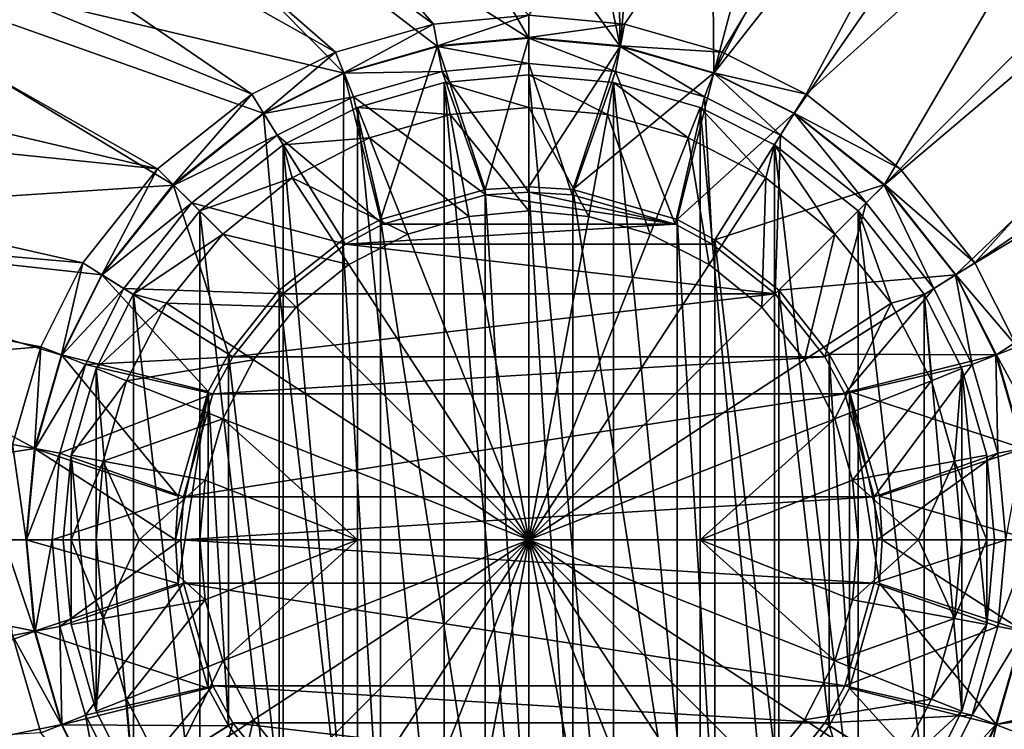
# Model space of a CAD drawing. Header units: metres. Extents: x -1501 to 0, y -1015 to 0.
# Tile 39 of 110: x -1249 to -1174, y -264 to -210. Entities that reach past the tile are written whole.
import ezdxf

# ---------------------------------------------------------------- set-up
doc = ezdxf.new("R2010")
doc.units = ezdxf.units.M

msp = doc.modelspace()

# ---------------------------------------------------------------- linework, layer by layer
at = {"layer": 'None'}
for points in [[(-1202.735352, -210.743744, -406), (-1210, -210.077194, -406), (-1125.44397, -96.89621, -406)], [(-1125.44397, -96.89621, -406), (-1195.304932, -212.880112, -406), (-1202.735352, -210.743744, -406)], [(-1188.928345, -216.09111, -406), (-1195.304932, -212.880112, -406), (-1125.44397, -96.89621, -406)], [(-1060.012207, -99.620453, -406), (-1188.928345, -216.09111, -406), (-1125.44397, -96.89621, -406)], [(-1181.770264, -221.770325, -406), (-1188.928345, -216.09111, -406), (-1060.012207, -99.620453, -406)], [(-1176.091064, -228.928284, -406), (-1181.770264, -221.770325, -406), (-1060.012207, -99.620453, -406)], [(-1060.012207, -99.620453, -406), (-994.370544, -105.012535, -406), (-1176.091064, -228.928284, -406)], [(-994.370544, -105.012535, -406), (-1172.880127, -235.304947, -406), (-1176.091064, -228.928284, -406)], [(-1149.698486, -126.794411, -403), (-1195.942505, -214.49057, -403), (-1126.060425, -125.576042, -403)], [(-1195.942505, -214.49057, -403), (-1189.841309, -217.562958, -403), (-1126.060425, -125.576042, -403)], [(-1126.060425, -125.576042, -403), (-1189.841309, -217.562958, -403), (-1182.995117, -222.995056, -403)], [(-1070.573486, -127.7332, -403), (-1126.060425, -125.576042, -403), (-1182.995117, -222.995056, -403)], [(-1149.698486, -126.794411, -403), (-1173.95752, -131.733139, -403), (-1195.942505, -214.49057, -403)], [(-1070.573486, -127.7332, -403), (-1182.995117, -222.995056, -403), (-1177.562988, -229.841339, -403)], [(-1015.17218, -131.817627, -403), (-1070.573486, -127.7332, -403), (-1177.562988, -229.841339, -403)], [(-1173.95752, -131.733139, -403), (-1196.598389, -140.03772, -403), (-1195.942505, -214.49057, -403)], [(-1015.17218, -131.817627, -403), (-1177.562988, -229.841339, -403), (-1174.490601, -235.94249, -403)], [(-1172.446899, -243.050476, -403), (-1015.17218, -131.817627, -403), (-1174.490601, -235.94249, -403)], [(-1196.598389, -140.03772, -403), (-1204.280518, -143.769913, -403), (-1203.050415, -212.446869, -403)], [(-1195.942505, -214.49057, -403), (-1196.598389, -140.03772, -403), (-1203.050415, -212.446869, -403)], [(-1203.050415, -212.446869, -403), (-1204.280518, -143.769913, -403), (-1215.847168, -150.386841, -403)], [(-1215.847168, -150.386841, -403), (-1236.644043, -165.894104, -403), (-1203.050415, -212.446869, -403)], [(-1277.405518, -166.959427, -406), (-1265.94519, -154.160522, -406), (-1217.264648, -210.743744, -406)], [(-1217.264648, -210.743744, -406), (-1265.94519, -154.160522, -406), (-1210, -210.077194, -406)], [(-1236.644043, -165.894104, -403), (-1254.235596, -183.951889, -403), (-1210, -211.80925, -403)], [(-1236.644043, -165.894104, -403), (-1210, -211.80925, -403), (-1203.050415, -212.446869, -403)], [(-1286.052002, -178.386719, -406), (-1277.405518, -166.959427, -406), (-1224.695068, -212.880112, -406)], [(-1224.695068, -212.880112, -406), (-1277.405518, -166.959427, -406), (-1217.264648, -210.743744, -406)], [(-1174.490601, -264.057495, -403), (-729.207825, -184.446411, -403), (-777.408325, -171.755096, -403)], [(-1174.490601, -264.057495, -403), (-777.408325, -171.755096, -403), (-1172.446899, -256.949524, -403)], [(-1172.880127, -264.695038, -406), (-668.619629, -172.593781, -406), (-1176.091064, -271.071716, -406)], [(-668.619629, -172.593781, -406), (-605.147095, -194.159134, -406), (-1176.091064, -271.071716, -406)], [(-1293.713745, -190.255554, -406), (-1286.052002, -178.386719, -406), (-1231.071655, -216.09111, -406)], [(-1231.071655, -216.09111, -406), (-1286.052002, -178.386719, -406), (-1224.695068, -212.880112, -406)], [(-1254.235596, -183.951889, -403), (-1268.463623, -203.926453, -403), (-1224.057495, -214.49057, -403)], [(-1254.235596, -183.951889, -403), (-1216.949585, -212.446869, -403), (-1210, -211.80925, -403)], [(-1216.949585, -212.446869, -403), (-1254.235596, -183.951889, -403), (-1224.057495, -214.49057, -403)], [(-688.716125, -196.364151, -403), (-729.207825, -184.446411, -403), (-1174.490601, -264.057495, -403)], [(-1238.229736, -221.770325, -406), (-1302.400513, -206.63327, -406), (-1293.713745, -190.255554, -406)], [(-1238.229736, -221.770325, -406), (-1293.713745, -190.255554, -406), (-1231.071655, -216.09111, -406)], [(-1176.091064, -271.071716, -406), (-605.147095, -194.159134, -406), (-542.608215, -218.322891, -406)], [(-635.930908, -213.669968, -403), (-688.716125, -196.364151, -403), (-1177.562988, -270.158661, -403)], [(-1177.562988, -270.158661, -403), (-688.716125, -196.364151, -403), (-1174.490601, -264.057495, -403)], [(-1268.463623, -203.926453, -403), (-1279.512573, -225.800735, -403), (-1237.004883, -222.995056, -403)], [(-1224.057495, -214.49057, -403), (-1268.463623, -203.926453, -403), (-1230.158691, -217.562958, -403)], [(-1268.463623, -203.926453, -403), (-1237.004883, -222.995056, -403), (-1230.158691, -217.562958, -403)], [(-1306.021362, -214.837387, -406), (-1302.400513, -206.63327, -406), (-1238.229736, -221.770325, -406)], [(-1216.95752, -212.403564, -408.923737), (-1217.264648, -210.743744, -406), (-1210, -210.077194, -406)], [(-1210, -211.765213, -408.923737), (-1216.95752, -212.403564, -408.923737), (-1210, -210.077194, -406)], [(-1210, -211.765213, -408.923737), (-1210, -210.077194, -406), (-1202.735352, -210.743744, -406)], [(-1224.07373, -214.449615, -408.923737), (-1224.695068, -212.880112, -406), (-1217.264648, -210.743744, -406)], [(-1216.95752, -212.403564, -408.923737), (-1224.07373, -214.449615, -408.923737), (-1217.264648, -210.743744, -406)], [(-1203.04248, -212.403564, -408.923737), (-1210, -211.765213, -408.923737), (-1202.735352, -210.743744, -406)], [(-1203.04248, -212.403564, -408.923737), (-1202.735352, -210.743744, -406), (-1195.304932, -212.880112, -406)], [(-1213.33252, -223.341812, -411.970001), (-1216.95752, -212.403564, -408.923737), (-1210, -211.765213, -408.923737)], [(-1210, -213.741959, -406.347565), (-1210, -211.80925, -403), (-1216.949585, -212.446869, -403)], [(-1210, -223.134323, -411.970001), (-1213.33252, -223.341812, -411.970001), (-1210, -211.765213, -408.923737)], [(-1210, -223.134323, -411.970001), (-1210, -211.765213, -408.923737), (-1203.04248, -212.403564, -408.923737)], [(-1210, -213.741959, -406.347565), (-1203.402222, -214.347321, -406.347565), (-1210, -211.80925, -403)], [(-1203.402222, -214.347321, -406.347565), (-1203.050415, -212.446869, -403), (-1210, -211.80925, -403)], [(-1221.281128, -225.617599, -411.970001), (-1224.07373, -214.449615, -408.923737), (-1216.95752, -212.403564, -408.923737)], [(-1216.597778, -214.347321, -406.347565), (-1216.949585, -212.446869, -403), (-1224.057495, -214.49057, -403)], [(-1213.33252, -223.341812, -411.970001), (-1221.281128, -225.617599, -411.970001), (-1216.95752, -212.403564, -408.923737)], [(-1216.597778, -214.347321, -406.347565), (-1210, -213.741959, -406.347565), (-1216.949585, -212.446869, -403)], [(-1206.66748, -223.341812, -411.970001), (-1210, -223.134323, -411.970001), (-1203.04248, -212.403564, -408.923737)], [(-1206.66748, -223.341812, -411.970001), (-1203.04248, -212.403564, -408.923737), (-1195.92627, -214.449615, -408.923737)], [(-1203.402222, -214.347321, -406.347565), (-1196.653931, -216.287582, -406.347565), (-1203.050415, -212.446869, -403)], [(-1196.653931, -216.287582, -406.347565), (-1195.942505, -214.49057, -403), (-1203.050415, -212.446869, -403)], [(-1195.92627, -214.449615, -408.923737), (-1203.04248, -212.403564, -408.923737), (-1195.304932, -212.880112, -406)], [(-1230.181885, -217.525528, -408.923737), (-1231.071655, -216.09111, -406), (-1224.695068, -212.880112, -406)], [(-1224.07373, -214.449615, -408.923737), (-1230.181885, -217.525528, -408.923737), (-1224.695068, -212.880112, -406)], [(-1195.92627, -214.449615, -408.923737), (-1195.304932, -212.880112, -406), (-1188.928345, -216.09111, -406)], [(-1210, -223.529282, -408.970001), (-1210, -213.741959, -406.347565), (-1216.597778, -214.347321, -406.347565)], [(-1210, -223.529282, -408.970001), (-1206.714966, -223.733917, -408.970001), (-1210, -213.741959, -406.347565)], [(-1206.714966, -223.733917, -408.970001), (-1203.402222, -214.347321, -406.347565), (-1210, -213.741959, -406.347565)], [(-583.776184, -232.799683, -403), (-635.930908, -213.669968, -403), (-1177.562988, -270.158661, -403)], [(-1309.253052, -223.202454, -406), (-1306.021362, -214.837387, -406), (-1243.908936, -228.928284, -406)], [(-1243.908936, -228.928284, -406), (-1306.021362, -214.837387, -406), (-1238.229736, -221.770325, -406)], [(-1224.140503, -227.156845, -411.970001), (-1230.181885, -217.525528, -408.923737), (-1224.07373, -214.449615, -408.923737)], [(-1223.346069, -216.287582, -406.347565), (-1224.057495, -214.49057, -403), (-1230.158691, -217.562958, -403)], [(-1221.281128, -225.617599, -411.970001), (-1224.140503, -227.156845, -411.970001), (-1224.07373, -214.449615, -408.923737)], [(-1223.346069, -216.287582, -406.347565), (-1216.597778, -214.347321, -406.347565), (-1224.057495, -214.49057, -403)], [(-1213.285034, -223.733917, -408.970001), (-1216.597778, -214.347321, -406.347565), (-1223.346069, -216.287582, -406.347565)], [(-1213.285034, -223.733917, -408.970001), (-1210, -223.529282, -408.970001), (-1216.597778, -214.347321, -406.347565)], [(-1206.714966, -223.733917, -408.970001), (-1198.885986, -225.975479, -408.970001), (-1203.402222, -214.347321, -406.347565)], [(-1198.718872, -225.617599, -411.970001), (-1206.66748, -223.341812, -411.970001), (-1195.92627, -214.449615, -408.923737)], [(-1198.885986, -225.975479, -408.970001), (-1196.653931, -216.287582, -406.347565), (-1203.402222, -214.347321, -406.347565)], [(-1198.718872, -225.617599, -411.970001), (-1195.92627, -214.449615, -408.923737), (-1189.818115, -217.525528, -408.923737)], [(-1196.653931, -216.287582, -406.347565), (-1190.860229, -219.205322, -406.347565), (-1195.942505, -214.49057, -403)], [(-1190.860229, -219.205322, -406.347565), (-1189.841309, -217.562958, -403), (-1195.942505, -214.49057, -403)], [(-1189.818115, -217.525528, -408.923737), (-1195.92627, -214.449615, -408.923737), (-1188.928345, -216.09111, -406)], [(-1237.036133, -222.963928, -408.923737), (-1238.229736, -221.770325, -406), (-1231.071655, -216.09111, -406)], [(-1230.181885, -217.525528, -408.923737), (-1237.036133, -222.963928, -408.923737), (-1231.071655, -216.09111, -406)], [(-1229.139771, -219.205322, -406.347565), (-1223.346069, -216.287582, -406.347565), (-1230.158691, -217.562958, -403)], [(-1221.114014, -225.975479, -408.970001), (-1223.346069, -216.287582, -406.347565), (-1229.139771, -219.205322, -406.347565)], [(-1221.114014, -225.975479, -408.970001), (-1213.285034, -223.733917, -408.970001), (-1223.346069, -216.287582, -406.347565)], [(-1198.885986, -225.975479, -408.970001), (-1196.067017, -227.492889, -408.970001), (-1196.653931, -216.287582, -406.347565)], [(-1196.067017, -227.492889, -408.970001), (-1190.860229, -219.205322, -406.347565), (-1196.653931, -216.287582, -406.347565)], [(-1189.818115, -217.525528, -408.923737), (-1188.928345, -216.09111, -406), (-1181.770264, -221.770325, -406)], [(-1228.996948, -231.003098, -411.970001), (-1237.036133, -222.963928, -408.923737), (-1230.181885, -217.525528, -408.923737)], [(-1229.139771, -219.205322, -406.347565), (-1230.158691, -217.562958, -403), (-1237.004883, -222.995056, -403)], [(-1224.140503, -227.156845, -411.970001), (-1228.996948, -231.003098, -411.970001), (-1230.181885, -217.525528, -408.923737)], [(-1195.859497, -227.156845, -411.970001), (-1198.718872, -225.617599, -411.970001), (-1189.818115, -217.525528, -408.923737)], [(-1195.859497, -227.156845, -411.970001), (-1189.818115, -217.525528, -408.923737), (-1182.963867, -222.963928, -408.923737)], [(-1190.860229, -219.205322, -406.347565), (-1184.361694, -224.361694, -406.347565), (-1189.841309, -217.562958, -403)], [(-1184.361694, -224.361694, -406.347565), (-1182.995117, -222.995056, -403), (-1189.841309, -217.562958, -403)], [(-1182.963867, -222.963928, -408.923737), (-1189.818115, -217.525528, -408.923737), (-1181.770264, -221.770325, -406)], [(-542.608215, -218.322891, -406), (-481.171814, -245.016495, -406), (-1176.091064, -271.071716, -406)], [(-1235.638306, -224.361694, -406.347565), (-1229.139771, -219.205322, -406.347565), (-1237.004883, -222.995056, -403)], [(-1223.932983, -227.492889, -408.970001), (-1229.139771, -219.205322, -406.347565), (-1235.638306, -224.361694, -406.347565)], [(-1223.932983, -227.492889, -408.970001), (-1221.114014, -225.975479, -408.970001), (-1229.139771, -219.205322, -406.347565)], [(-1196.067017, -227.492889, -408.970001), (-1191.282349, -231.282379, -408.970001), (-1190.860229, -219.205322, -406.347565)], [(-1191.282349, -231.282379, -408.970001), (-1184.361694, -224.361694, -406.347565), (-1190.860229, -219.205322, -406.347565)], [(-1242.474487, -229.81813, -408.923737), (-1243.908936, -228.928284, -406), (-1238.229736, -221.770325, -406)], [(-1237.036133, -222.963928, -408.923737), (-1242.474487, -229.81813, -408.923737), (-1238.229736, -221.770325, -406)], [(-1182.963867, -222.963928, -408.923737), (-1181.770264, -221.770325, -406), (-1176.091064, -228.928284, -406)], [(-1279.512573, -225.800735, -403), (-1242.437012, -229.841339, -403), (-1237.004883, -222.995056, -403)], [(-1232.84314, -235.859467, -411.970001), (-1242.474487, -229.81813, -408.923737), (-1237.036133, -222.963928, -408.923737)], [(-1235.638306, -224.361694, -406.347565), (-1237.004883, -222.995056, -403), (-1242.437012, -229.841339, -403)], [(-1228.996948, -231.003098, -411.970001), (-1232.84314, -235.859467, -411.970001), (-1237.036133, -222.963928, -408.923737)], [(-1191.003052, -231.003098, -411.970001), (-1195.859497, -227.156845, -411.970001), (-1182.963867, -222.963928, -408.923737)], [(-1191.003052, -231.003098, -411.970001), (-1182.963867, -222.963928, -408.923737), (-1177.525513, -229.81813, -408.923737)], [(-1184.361694, -224.361694, -406.347565), (-1179.205322, -230.860184, -406.347565), (-1182.995117, -222.995056, -403)], [(-1179.205322, -230.860184, -406.347565), (-1177.562988, -229.841339, -403), (-1182.995117, -222.995056, -403)], [(-1177.525513, -229.81813, -408.923737), (-1182.963867, -222.963928, -408.923737), (-1176.091064, -228.928284, -406)], [(-1314.671997, -240.931671, -406), (-1309.253052, -223.202454, -406), (-1247.119873, -235.304947, -406)], [(-1247.119873, -235.304947, -406), (-1309.253052, -223.202454, -406), (-1243.908936, -228.928284, -406)], [(-1213.33252, -223.341812, -411.970001), (-1213.33252, -276.658173, -411.970001), (-1221.281128, -225.617599, -411.970001)], [(-1198.885986, -225.975479, -408.970001), (-1213.285034, -223.733917, -408.970001), (-1221.114014, -225.975479, -408.970001)], [(-1210, -223.134323, -411.970001), (-1210, -276.865662, -411.970001), (-1213.33252, -223.341812, -411.970001)], [(-1210, -276.865662, -411.970001), (-1213.33252, -276.658173, -411.970001), (-1213.33252, -223.341812, -411.970001)], [(-1210, -223.529282, -408.970001), (-1213.285034, -223.733917, -408.970001), (-1198.885986, -225.975479, -408.970001)], [(-1206.66748, -223.341812, -411.970001), (-1206.66748, -276.658173, -411.970001), (-1210, -223.134323, -411.970001)], [(-1206.66748, -276.658173, -411.970001), (-1210, -276.865662, -411.970001), (-1210, -223.134323, -411.970001)], [(-1206.714966, -223.733917, -408.970001), (-1210, -223.529282, -408.970001), (-1198.885986, -225.975479, -408.970001)], [(-1198.718872, -225.617599, -411.970001), (-1198.718872, -274.382416, -411.970001), (-1206.66748, -223.341812, -411.970001)], [(-1198.718872, -274.382416, -411.970001), (-1206.66748, -276.658173, -411.970001), (-1206.66748, -223.341812, -411.970001)], [(-1240.794678, -230.860184, -406.347565), (-1235.638306, -224.361694, -406.347565), (-1242.437012, -229.841339, -403)], [(-1228.717651, -231.282379, -408.970001), (-1235.638306, -224.361694, -406.347565), (-1240.794678, -230.860184, -406.347565)], [(-1228.717651, -231.282379, -408.970001), (-1223.932983, -227.492889, -408.970001), (-1235.638306, -224.361694, -406.347565)], [(-1191.282349, -231.282379, -408.970001), (-1187.49292, -236.066986, -408.970001), (-1184.361694, -224.361694, -406.347565)], [(-1187.49292, -236.066986, -408.970001), (-1179.205322, -230.860184, -406.347565), (-1184.361694, -224.361694, -406.347565)], [(-1287.141724, -249.089371, -403), (-1247.553101, -243.050476, -403), (-1279.512573, -225.800735, -403)], [(-1247.553101, -243.050476, -403), (-1245.509399, -235.94249, -403), (-1279.512573, -225.800735, -403)], [(-1279.512573, -225.800735, -403), (-1245.509399, -235.94249, -403), (-1242.437012, -229.841339, -403)], [(-1221.281128, -225.617599, -411.970001), (-1221.281128, -274.382416, -411.970001), (-1224.140503, -227.156845, -411.970001)], [(-1196.067017, -227.492889, -408.970001), (-1198.885986, -225.975479, -408.970001), (-1223.932983, -227.492889, -408.970001)], [(-1223.932983, -227.492889, -408.970001), (-1198.885986, -225.975479, -408.970001), (-1221.114014, -225.975479, -408.970001)], [(-1213.33252, -276.658173, -411.970001), (-1221.281128, -274.382416, -411.970001), (-1221.281128, -225.617599, -411.970001)], [(-1195.859497, -227.156845, -411.970001), (-1195.859497, -272.84314, -411.970001), (-1198.718872, -225.617599, -411.970001)], [(-1195.859497, -272.84314, -411.970001), (-1198.718872, -274.382416, -411.970001), (-1198.718872, -225.617599, -411.970001)], [(-1224.140503, -227.156845, -411.970001), (-1224.140503, -272.84314, -411.970001), (-1228.996948, -231.003098, -411.970001)], [(-1191.282349, -231.282379, -408.970001), (-1223.932983, -227.492889, -408.970001), (-1228.717651, -231.282379, -408.970001)], [(-1221.281128, -274.382416, -411.970001), (-1224.140503, -272.84314, -411.970001), (-1224.140503, -227.156845, -411.970001)], [(-1191.282349, -231.282379, -408.970001), (-1196.067017, -227.492889, -408.970001), (-1223.932983, -227.492889, -408.970001)], [(-1191.003052, -231.003098, -411.970001), (-1191.003052, -268.996887, -411.970001), (-1195.859497, -227.156845, -411.970001)], [(-1191.003052, -268.996887, -411.970001), (-1195.859497, -272.84314, -411.970001), (-1195.859497, -227.156845, -411.970001)], [(-1245.550415, -235.926285, -408.923737), (-1247.119873, -235.304947, -406), (-1243.908936, -228.928284, -406)], [(-1242.474487, -229.81813, -408.923737), (-1245.550415, -235.926285, -408.923737), (-1243.908936, -228.928284, -406)], [(-1177.525513, -229.81813, -408.923737), (-1176.091064, -228.928284, -406), (-1172.880127, -235.304947, -406)], [(-1234.382446, -238.718918, -411.970001), (-1245.550415, -235.926285, -408.923737), (-1242.474487, -229.81813, -408.923737)], [(-1232.84314, -235.859467, -411.970001), (-1234.382446, -238.718918, -411.970001), (-1242.474487, -229.81813, -408.923737)], [(-1187.15686, -235.859467, -411.970001), (-1191.003052, -231.003098, -411.970001), (-1177.525513, -229.81813, -408.923737)], [(-1187.15686, -235.859467, -411.970001), (-1177.525513, -229.81813, -408.923737), (-1174.449585, -235.926285, -408.923737)], [(-1174.449585, -235.926285, -408.923737), (-1177.525513, -229.81813, -408.923737), (-1172.880127, -235.304947, -406)], [(-1240.794678, -230.860184, -406.347565), (-1242.437012, -229.841339, -403), (-1245.509399, -235.94249, -403)], [(-1179.205322, -230.860184, -406.347565), (-1176.287598, -236.6539, -406.347565), (-1177.562988, -229.841339, -403)], [(-1176.287598, -236.6539, -406.347565), (-1174.490601, -235.94249, -403), (-1177.562988, -229.841339, -403)], [(-1243.712402, -236.6539, -406.347565), (-1240.794678, -230.860184, -406.347565), (-1245.509399, -235.94249, -403)], [(-1232.50708, -236.066986, -408.970001), (-1240.794678, -230.860184, -406.347565), (-1243.712402, -236.6539, -406.347565)], [(-1232.50708, -236.066986, -408.970001), (-1228.717651, -231.282379, -408.970001), (-1240.794678, -230.860184, -406.347565)], [(-1228.996948, -231.003098, -411.970001), (-1228.996948, -268.996887, -411.970001), (-1232.84314, -235.859467, -411.970001)], [(-1187.49292, -236.066986, -408.970001), (-1191.282349, -231.282379, -408.970001), (-1232.50708, -236.066986, -408.970001)], [(-1232.50708, -236.066986, -408.970001), (-1191.282349, -231.282379, -408.970001), (-1228.717651, -231.282379, -408.970001)], [(-1224.140503, -272.84314, -411.970001), (-1228.996948, -268.996887, -411.970001), (-1228.996948, -231.003098, -411.970001)], [(-1187.15686, -235.859467, -411.970001), (-1187.15686, -264.140533, -411.970001), (-1191.003052, -231.003098, -411.970001)], [(-1187.15686, -264.140533, -411.970001), (-1191.003052, -268.996887, -411.970001), (-1191.003052, -231.003098, -411.970001)], [(-1187.49292, -236.066986, -408.970001), (-1185.975464, -238.885956, -408.970001), (-1179.205322, -230.860184, -406.347565)], [(-1185.975464, -238.885956, -408.970001), (-1176.287598, -236.6539, -406.347565), (-1179.205322, -230.860184, -406.347565)], [(-1177.562988, -270.158661, -403), (-532.852417, -253.500992, -403), (-583.776184, -232.799683, -403)], [(-1249.256226, -242.735291, -406), (-1314.671997, -240.931671, -406), (-1247.119873, -235.304947, -406)], [(-1247.596436, -243.042465, -408.923737), (-1249.256226, -242.735291, -406), (-1247.119873, -235.304947, -406)], [(-1245.550415, -235.926285, -408.923737), (-1247.596436, -243.042465, -408.923737), (-1247.119873, -235.304947, -406)], [(-1174.449585, -235.926285, -408.923737), (-1172.880127, -235.304947, -406), (-1170.743774, -242.735291, -406)], [(-1236.658203, -246.66748, -411.970001), (-1247.596436, -243.042465, -408.923737), (-1245.550415, -235.926285, -408.923737)], [(-1243.712402, -236.6539, -406.347565), (-1245.509399, -235.94249, -403), (-1247.553101, -243.050476, -403)], [(-1234.382446, -238.718918, -411.970001), (-1236.658203, -246.66748, -411.970001), (-1245.550415, -235.926285, -408.923737)], [(-1234.024536, -238.885956, -408.970001), (-1232.50708, -236.066986, -408.970001), (-1243.712402, -236.6539, -406.347565)], [(-1232.84314, -235.859467, -411.970001), (-1232.84314, -264.140533, -411.970001), (-1234.382446, -238.718918, -411.970001)], [(-1185.975464, -238.885956, -408.970001), (-1187.49292, -236.066986, -408.970001), (-1234.024536, -238.885956, -408.970001)], [(-1234.024536, -238.885956, -408.970001), (-1187.49292, -236.066986, -408.970001), (-1232.50708, -236.066986, -408.970001)], [(-1228.996948, -268.996887, -411.970001), (-1232.84314, -264.140533, -411.970001), (-1232.84314, -235.859467, -411.970001)], [(-1185.617554, -238.718918, -411.970001), (-1187.15686, -235.859467, -411.970001), (-1174.449585, -235.926285, -408.923737)], [(-1185.617554, -238.718918, -411.970001), (-1185.617554, -261.281067, -411.970001), (-1187.15686, -235.859467, -411.970001)], [(-1185.617554, -261.281067, -411.970001), (-1187.15686, -264.140533, -411.970001), (-1187.15686, -235.859467, -411.970001)], [(-1185.617554, -238.718918, -411.970001), (-1174.449585, -235.926285, -408.923737), (-1172.403564, -243.042465, -408.923737)], [(-1176.287598, -236.6539, -406.347565), (-1174.34729, -243.402161, -406.347565), (-1174.490601, -235.94249, -403)], [(-1174.34729, -243.402161, -406.347565), (-1172.446899, -243.050476, -403), (-1174.490601, -235.94249, -403)], [(-1172.403564, -243.042465, -408.923737), (-1174.449585, -235.926285, -408.923737), (-1170.743774, -242.735291, -406)], [(-1245.65271, -243.402161, -406.347565), (-1243.712402, -236.6539, -406.347565), (-1247.553101, -243.050476, -403)], [(-1234.024536, -238.885956, -408.970001), (-1243.712402, -236.6539, -406.347565), (-1245.65271, -243.402161, -406.347565)], [(-1185.975464, -238.885956, -408.970001), (-1183.733887, -246.71492, -408.970001), (-1176.287598, -236.6539, -406.347565)], [(-1183.733887, -246.71492, -408.970001), (-1174.34729, -243.402161, -406.347565), (-1176.287598, -236.6539, -406.347565)], [(-1236.658203, -253.33252, -411.970001), (-1236.865723, -250, -411.970001), (-1234.382446, -238.718918, -411.970001)], [(-1236.865723, -250, -411.970001), (-1236.658203, -246.66748, -411.970001), (-1234.382446, -238.718918, -411.970001)], [(-1234.382446, -238.718918, -411.970001), (-1234.382446, -261.281067, -411.970001), (-1236.658203, -253.33252, -411.970001)], [(-1232.84314, -264.140533, -411.970001), (-1234.382446, -261.281067, -411.970001), (-1234.382446, -238.718918, -411.970001)], [(-1183.341797, -246.66748, -411.970001), (-1185.617554, -238.718918, -411.970001), (-1172.403564, -243.042465, -408.923737)], [(-1183.341797, -246.66748, -411.970001), (-1183.134277, -250, -411.970001), (-1185.617554, -238.718918, -411.970001)], [(-1183.134277, -250, -411.970001), (-1183.341797, -253.33252, -411.970001), (-1185.617554, -238.718918, -411.970001)], [(-1185.617554, -238.718918, -411.970001), (-1183.341797, -253.33252, -411.970001), (-1185.617554, -261.281067, -411.970001)], [(-1236.266113, -246.71492, -408.970001), (-1234.024536, -238.885956, -408.970001), (-1245.65271, -243.402161, -406.347565)], [(-1183.733887, -246.71492, -408.970001), (-1185.975464, -238.885956, -408.970001), (-1236.266113, -246.71492, -408.970001)], [(-1236.266113, -246.71492, -408.970001), (-1185.975464, -238.885956, -408.970001), (-1234.024536, -238.885956, -408.970001)], [(-1248.190796, -250, -403), (-1247.553101, -243.050476, -403), (-1287.141724, -249.089371, -403)], [(-1248.234741, -250, -408.923737), (-1249.922852, -250, -406), (-1249.256226, -242.735291, -406)], [(-1247.596436, -243.042465, -408.923737), (-1248.234741, -250, -408.923737), (-1249.256226, -242.735291, -406)], [(-1236.865723, -250, -411.970001), (-1248.234741, -250, -408.923737), (-1247.596436, -243.042465, -408.923737)], [(-1245.65271, -243.402161, -406.347565), (-1247.553101, -243.050476, -403), (-1248.190796, -250, -403)], [(-1236.658203, -246.66748, -411.970001), (-1236.865723, -250, -411.970001), (-1247.596436, -243.042465, -408.923737)], [(-1183.341797, -246.66748, -411.970001), (-1172.403564, -243.042465, -408.923737), (-1171.765259, -250, -408.923737)], [(-1174.34729, -243.402161, -406.347565), (-1173.741943, -250, -406.347565), (-1172.446899, -243.050476, -403)], [(-1246.258057, -250, -406.347565), (-1245.65271, -243.402161, -406.347565), (-1248.190796, -250, -403)], [(-1236.266113, -246.71492, -408.970001), (-1245.65271, -243.402161, -406.347565), (-1246.258057, -250, -406.347565)], [(-1183.733887, -246.71492, -408.970001), (-1183.529297, -250, -408.970001), (-1174.34729, -243.402161, -406.347565)], [(-1183.529297, -250, -408.970001), (-1173.741943, -250, -406.347565), (-1174.34729, -243.402161, -406.347565)], [(-481.171814, -245.016495, -406), (-420.990051, -274.161865, -406), (-1176.091064, -271.071716, -406)], [(-1236.470703, -250, -408.970001), (-1236.266113, -246.71492, -408.970001), (-1246.258057, -250, -406.347565)], [(-1236.470703, -250, -408.970001), (-1183.529297, -250, -408.970001), (-1183.733887, -246.71492, -408.970001)], [(-1236.470703, -250, -408.970001), (-1183.733887, -246.71492, -408.970001), (-1236.266113, -246.71492, -408.970001)], [(-1183.134277, -250, -411.970001), (-1183.341797, -246.66748, -411.970001), (-1171.765259, -250, -408.923737)], [(-1287.141724, -249.089371, -403), (-1291.178711, -273.278656, -403), (-1247.553101, -256.949524, -403)], [(-1247.553101, -256.949524, -403), (-1248.190796, -250, -403), (-1287.141724, -249.089371, -403)], [(-1249.256226, -257.264709, -406), (-1249.922852, -250, -406), (-1247.596436, -256.95755, -408.923737)], [(-1249.922852, -250, -406), (-1248.234741, -250, -408.923737), (-1247.596436, -256.95755, -408.923737)], [(-1247.596436, -256.95755, -408.923737), (-1248.234741, -250, -408.923737), (-1236.658203, -253.33252, -411.970001)], [(-1248.234741, -250, -408.923737), (-1236.865723, -250, -411.970001), (-1236.658203, -253.33252, -411.970001)], [(-1248.190796, -250, -403), (-1247.553101, -256.949524, -403), (-1246.258057, -250, -406.347565)], [(-1247.553101, -256.949524, -403), (-1245.65271, -256.597839, -406.347565), (-1246.258057, -250, -406.347565)], [(-1246.258057, -250, -406.347565), (-1245.65271, -256.597839, -406.347565), (-1236.470703, -250, -408.970001)], [(-1245.65271, -256.597839, -406.347565), (-1236.266113, -253.28508, -408.970001), (-1236.470703, -250, -408.970001)], [(-1236.266113, -253.28508, -408.970001), (-1183.733887, -253.28508, -408.970001), (-1236.470703, -250, -408.970001)], [(-1183.733887, -253.28508, -408.970001), (-1183.529297, -250, -408.970001), (-1236.470703, -250, -408.970001)], [(-1174.34729, -256.597839, -406.347565), (-1173.741943, -250, -406.347565), (-1183.733887, -253.28508, -408.970001)], [(-1173.741943, -250, -406.347565), (-1183.529297, -250, -408.970001), (-1183.733887, -253.28508, -408.970001)], [(-1172.403564, -256.95755, -408.923737), (-1183.341797, -253.33252, -411.970001), (-1183.134277, -250, -411.970001)], [(-1171.765259, -250, -408.923737), (-1172.403564, -256.95755, -408.923737), (-1183.134277, -250, -411.970001)], [(-1172.446899, -256.949524, -403), (-1171.809204, -250, -403), (-1174.34729, -256.597839, -406.347565)], [(-1171.809204, -250, -403), (-1173.741943, -250, -406.347565), (-1174.34729, -256.597839, -406.347565)], [(-1247.596436, -256.95755, -408.923737), (-1236.658203, -253.33252, -411.970001), (-1234.382446, -261.281067, -411.970001)], [(-1245.65271, -256.597839, -406.347565), (-1243.712402, -263.3461, -406.347565), (-1236.266113, -253.28508, -408.970001)], [(-1243.712402, -263.3461, -406.347565), (-1234.024536, -261.114044, -408.970001), (-1236.266113, -253.28508, -408.970001)], [(-1234.024536, -261.114044, -408.970001), (-1185.975464, -261.114044, -408.970001), (-1236.266113, -253.28508, -408.970001)], [(-1185.975464, -261.114044, -408.970001), (-1183.733887, -253.28508, -408.970001), (-1236.266113, -253.28508, -408.970001)], [(-1174.34729, -256.597839, -406.347565), (-1183.733887, -253.28508, -408.970001), (-1185.975464, -261.114044, -408.970001)], [(-1174.449585, -264.0737, -408.923737), (-1185.617554, -261.281067, -411.970001), (-1183.341797, -253.33252, -411.970001)], [(-1172.403564, -256.95755, -408.923737), (-1174.449585, -264.0737, -408.923737), (-1183.341797, -253.33252, -411.970001)], [(-482.670319, -275.940369, -403), (-532.852417, -253.500992, -403), (-1177.562988, -270.158661, -403)], [(-1247.553101, -256.949524, -403), (-1245.509399, -264.057495, -403), (-1245.65271, -256.597839, -406.347565)], [(-1245.509399, -264.057495, -403), (-1243.712402, -263.3461, -406.347565), (-1245.65271, -256.597839, -406.347565)], [(-1176.287598, -263.3461, -406.347565), (-1174.34729, -256.597839, -406.347565), (-1185.975464, -261.114044, -408.970001)], [(-1172.446899, -256.949524, -403), (-1174.34729, -256.597839, -406.347565), (-1176.287598, -263.3461, -406.347565)], [(-1249.256226, -257.264709, -406), (-1247.119873, -264.695038, -406), (-1319.582642, -268.941589, -406)], [(-1291.178711, -273.278656, -403), (-1245.509399, -264.057495, -403), (-1247.553101, -256.949524, -403)], [(-1249.256226, -257.264709, -406), (-1247.596436, -256.95755, -408.923737), (-1245.550415, -264.0737, -408.923737)], [(-1247.119873, -264.695038, -406), (-1249.256226, -257.264709, -406), (-1245.550415, -264.0737, -408.923737)], [(-1245.550415, -264.0737, -408.923737), (-1247.596436, -256.95755, -408.923737), (-1234.382446, -261.281067, -411.970001)], [(-1174.490601, -264.057495, -403), (-1172.446899, -256.949524, -403), (-1176.287598, -263.3461, -406.347565)], [(-1172.880127, -264.695038, -406), (-1174.449585, -264.0737, -408.923737), (-1172.403564, -256.95755, -408.923737)], [(-1245.550415, -264.0737, -408.923737), (-1234.382446, -261.281067, -411.970001), (-1232.84314, -264.140533, -411.970001)], [(-1243.712402, -263.3461, -406.347565), (-1240.794678, -269.139832, -406.347565), (-1234.024536, -261.114044, -408.970001)], [(-1240.794678, -269.139832, -406.347565), (-1232.50708, -263.933014, -408.970001), (-1234.024536, -261.114044, -408.970001)], [(-1232.50708, -263.933014, -408.970001), (-1187.49292, -263.933014, -408.970001), (-1234.024536, -261.114044, -408.970001)], [(-1187.49292, -263.933014, -408.970001), (-1185.975464, -261.114044, -408.970001), (-1234.024536, -261.114044, -408.970001)], [(-1176.287598, -263.3461, -406.347565), (-1185.975464, -261.114044, -408.970001), (-1187.49292, -263.933014, -408.970001)], [(-1177.525513, -270.181885, -408.923737), (-1187.15686, -264.140533, -411.970001), (-1185.617554, -261.281067, -411.970001)], [(-1174.449585, -264.0737, -408.923737), (-1177.525513, -270.181885, -408.923737), (-1185.617554, -261.281067, -411.970001)], [(-1245.509399, -264.057495, -403), (-1242.437012, -270.158661, -403), (-1243.712402, -263.3461, -406.347565)], [(-1242.437012, -270.158661, -403), (-1240.794678, -269.139832, -406.347565), (-1243.712402, -263.3461, -406.347565)], [(-1179.205322, -269.139832, -406.347565), (-1176.287598, -263.3461, -406.347565), (-1187.49292, -263.933014, -408.970001)], [(-1174.490601, -264.057495, -403), (-1176.287598, -263.3461, -406.347565), (-1179.205322, -269.139832, -406.347565)], [(-1291.178711, -273.278656, -403), (-1242.437012, -270.158661, -403), (-1245.509399, -264.057495, -403)], [(-1247.119873, -264.695038, -406), (-1245.550415, -264.0737, -408.923737), (-1242.474487, -270.181885, -408.923737)], [(-1242.474487, -270.181885, -408.923737), (-1245.550415, -264.0737, -408.923737), (-1232.84314, -264.140533, -411.970001)], [(-1242.474487, -270.181885, -408.923737), (-1232.84314, -264.140533, -411.970001), (-1228.996948, -268.996887, -411.970001)], [(-1240.794678, -269.139832, -406.347565), (-1235.638306, -275.638306, -406.347565), (-1232.50708, -263.933014, -408.970001)], [(-1235.638306, -275.638306, -406.347565), (-1228.717651, -268.717621, -408.970001), (-1232.50708, -263.933014, -408.970001)], [(-1228.717651, -268.717621, -408.970001), (-1191.282349, -268.717621, -408.970001), (-1232.50708, -263.933014, -408.970001)], [(-1191.282349, -268.717621, -408.970001), (-1187.49292, -263.933014, -408.970001), (-1232.50708, -263.933014, -408.970001)], [(-1179.205322, -269.139832, -406.347565), (-1187.49292, -263.933014, -408.970001), (-1191.282349, -268.717621, -408.970001)], [(-1182.963867, -277.036072, -408.923737), (-1191.003052, -268.996887, -411.970001), (-1187.15686, -264.140533, -411.970001)], [(-1177.525513, -270.181885, -408.923737), (-1182.963867, -277.036072, -408.923737), (-1187.15686, -264.140533, -411.970001)], [(-1177.562988, -270.158661, -403), (-1174.490601, -264.057495, -403), (-1179.205322, -269.139832, -406.347565)], [(-1176.091064, -271.071716, -406), (-1177.525513, -270.181885, -408.923737), (-1174.449585, -264.0737, -408.923737)], [(-1172.880127, -264.695038, -406), (-1176.091064, -271.071716, -406), (-1174.449585, -264.0737, -408.923737)]]:
    msp.add_3dface(points, dxfattribs=at)
at = {"layer": 'None01'}
for points in [[(-1420.450195, -116.977798, -410), (-953.507996, -712.491272, -410), (-1404.711548, -104.637085, -410)], [(-1420.450195, -116.977798, -430), (-1404.711548, -104.637085, -430), (-953.507996, -712.491272, -430)], [(-1404.711548, -104.637085, -410), (-953.507996, -712.491272, -410), (-937.769287, -700.150574, -410)], [(-937.769287, -700.150574, -410), (-937.769287, -700.150574, -430), (-1404.711548, -104.637085, -410)], [(-937.769287, -700.150574, -430), (-1404.711548, -104.637085, -430), (-1404.711548, -104.637085, -410)], [(-1404.711548, -104.637085, -430), (-937.769287, -700.150574, -430), (-953.507996, -712.491272, -430)], [(-953.507996, -712.491272, -410), (-1420.450195, -116.977798, -410), (-953.507996, -712.491272, -430)], [(-1420.450195, -116.977798, -410), (-1420.450195, -116.977798, -430), (-953.507996, -712.491272, -430)]]:
    msp.add_3dface(points, dxfattribs=at)
at = {"layer": 'None012345'}
for points in [[(-1210, -214.600006, -400.200012), (-1216.44165, -215.191025, -400.200012), (-1210, -217.085495, -399.482208)], [(-1210, -285.399994, -400.200012), (-1216.44165, -215.191025, -400.200012), (-1210, -214.600006, -400.200012)], [(-1203.55835, -215.191025, -400.200012), (-1210, -214.600006, -400.200012), (-1204.010742, -217.634995, -399.482208)], [(-1210, -214.600006, -400.200012), (-1210, -217.085495, -399.482208), (-1204.010742, -217.634995, -399.482208)], [(-1203.55835, -284.80896, -400.200012), (-1210, -214.600006, -400.200012), (-1203.55835, -215.191025, -400.200012)], [(-1203.55835, -284.80896, -400.200012), (-1210, -285.399994, -400.200012), (-1210, -214.600006, -400.200012)], [(-1216.44165, -215.191025, -400.200012), (-1223.030273, -217.085373, -400.200012), (-1215.989258, -217.634995, -399.482208)], [(-1216.44165, -284.80896, -400.200012), (-1223.030273, -217.085373, -400.200012), (-1216.44165, -215.191025, -400.200012)], [(-1216.44165, -215.191025, -400.200012), (-1215.989258, -217.634995, -399.482208), (-1210, -217.085495, -399.482208)], [(-1210, -285.399994, -400.200012), (-1216.44165, -284.80896, -400.200012), (-1216.44165, -215.191025, -400.200012)], [(-1203.55835, -215.191025, -400.200012), (-1204.010742, -217.634995, -399.482208), (-1197.884399, -219.396484, -399.482208)], [(-1196.969727, -217.085373, -400.200012), (-1203.55835, -215.191025, -400.200012), (-1197.884399, -219.396484, -399.482208)], [(-1196.969727, -282.914612, -400.200012), (-1203.55835, -215.191025, -400.200012), (-1196.969727, -217.085373, -400.200012)], [(-1196.969727, -282.914612, -400.200012), (-1203.55835, -284.80896, -400.200012), (-1203.55835, -215.191025, -400.200012)], [(-1223.030273, -217.085373, -400.200012), (-1228.6875, -219.934448, -400.200012), (-1222.115601, -219.396484, -399.482208)], [(-1223.030273, -282.914612, -400.200012), (-1228.6875, -219.934448, -400.200012), (-1223.030273, -217.085373, -400.200012)], [(-1223.030273, -217.085373, -400.200012), (-1222.115601, -219.396484, -399.482208), (-1215.989258, -217.634995, -399.482208)], [(-1216.44165, -284.80896, -400.200012), (-1223.030273, -282.914612, -400.200012), (-1223.030273, -217.085373, -400.200012)], [(-1210, -217.085495, -399.482208), (-1215.989258, -217.634995, -399.482208), (-1210, -224.968414, -398.821136)], [(-1204.010742, -217.634995, -399.482208), (-1210, -217.085495, -399.482208), (-1205.44519, -225.386307, -398.821136)], [(-1210, -217.085495, -399.482208), (-1210, -224.968414, -398.821136), (-1205.44519, -225.386307, -398.821136)], [(-1196.969727, -217.085373, -400.200012), (-1197.884399, -219.396484, -399.482208), (-1191.988892, -222.450699, -399.482208)], [(-1191.3125, -219.934448, -400.200012), (-1196.969727, -217.085373, -400.200012), (-1191.988892, -222.450699, -399.482208)], [(-1191.3125, -280.065552, -400.200012), (-1196.969727, -217.085373, -400.200012), (-1191.3125, -219.934448, -400.200012)], [(-1191.3125, -280.065552, -400.200012), (-1196.969727, -282.914612, -400.200012), (-1196.969727, -217.085373, -400.200012)], [(-1215.989258, -217.634995, -399.482208), (-1222.115601, -219.396484, -399.482208), (-1214.55481, -225.386307, -398.821136)], [(-1215.989258, -217.634995, -399.482208), (-1214.55481, -225.386307, -398.821136), (-1210, -224.968414, -398.821136)], [(-1204.010742, -217.634995, -399.482208), (-1205.44519, -225.386307, -398.821136), (-1200.786011, -226.725937, -398.821136)], [(-1197.884399, -219.396484, -399.482208), (-1204.010742, -217.634995, -399.482208), (-1200.786011, -226.725937, -398.821136)], [(-1228.6875, -219.934448, -400.200012), (-1235.031616, -224.968414, -400.200012), (-1228.011108, -222.450699, -399.482208)], [(-1228.6875, -280.065552, -400.200012), (-1235.031616, -224.968414, -400.200012), (-1228.6875, -219.934448, -400.200012)], [(-1228.6875, -219.934448, -400.200012), (-1228.011108, -222.450699, -399.482208), (-1222.115601, -219.396484, -399.482208)], [(-1223.030273, -282.914612, -400.200012), (-1228.6875, -280.065552, -400.200012), (-1228.6875, -219.934448, -400.200012)], [(-1222.115601, -219.396484, -399.482208), (-1228.011108, -222.450699, -399.482208), (-1219.213989, -226.725937, -398.821136)], [(-1222.115601, -219.396484, -399.482208), (-1219.213989, -226.725937, -398.821136), (-1214.55481, -225.386307, -398.821136)], [(-1197.884399, -219.396484, -399.482208), (-1200.786011, -226.725937, -398.821136), (-1196.30249, -229.048676, -398.821136)], [(-1191.988892, -222.450699, -399.482208), (-1197.884399, -219.396484, -399.482208), (-1196.30249, -229.048676, -398.821136)], [(-1191.3125, -219.934448, -400.200012), (-1191.988892, -222.450699, -399.482208), (-1186.725952, -226.725937, -399.482208)], [(-1184.968384, -224.968414, -400.200012), (-1191.3125, -219.934448, -400.200012), (-1186.725952, -226.725937, -399.482208)], [(-1184.968384, -275.031586, -400.200012), (-1191.3125, -219.934448, -400.200012), (-1184.968384, -224.968414, -400.200012)], [(-1184.968384, -275.031586, -400.200012), (-1191.3125, -280.065552, -400.200012), (-1191.3125, -219.934448, -400.200012)], [(-1235.031616, -224.968414, -400.200012), (-1233.274048, -226.725937, -399.482208), (-1228.011108, -222.450699, -399.482208)], [(-1228.011108, -222.450699, -399.482208), (-1233.274048, -226.725937, -399.482208), (-1223.69751, -229.048676, -398.821136)], [(-1228.011108, -222.450699, -399.482208), (-1223.69751, -229.048676, -398.821136), (-1219.213989, -226.725937, -398.821136)], [(-1191.988892, -222.450699, -399.482208), (-1196.30249, -229.048676, -398.821136), (-1192.300049, -232.300003, -398.821136)], [(-1186.725952, -226.725937, -399.482208), (-1191.988892, -222.450699, -399.482208), (-1192.300049, -232.300003, -398.821136)], [(-1235.031616, -224.968414, -400.200012), (-1240.065552, -231.3125, -400.200012), (-1233.274048, -226.725937, -399.482208)], [(-1235.031616, -275.031586, -400.200012), (-1240.065552, -231.3125, -400.200012), (-1235.031616, -224.968414, -400.200012)], [(-1228.6875, -280.065552, -400.200012), (-1235.031616, -275.031586, -400.200012), (-1235.031616, -224.968414, -400.200012)], [(-1210, -224.968414, -398.821136), (-1214.55481, -225.386307, -398.821136), (-1210, -250, -398.25)], [(-1205.44519, -225.386307, -398.821136), (-1210, -224.968414, -398.821136), (-1210, -250, -398.25)], [(-1184.968384, -224.968414, -400.200012), (-1186.725952, -226.725937, -399.482208), (-1182.450684, -231.988861, -399.482208)], [(-1179.934448, -231.3125, -400.200012), (-1184.968384, -224.968414, -400.200012), (-1182.450684, -231.988861, -399.482208)], [(-1179.934448, -268.6875, -400.200012), (-1184.968384, -224.968414, -400.200012), (-1179.934448, -231.3125, -400.200012)], [(-1179.934448, -268.6875, -400.200012), (-1184.968384, -275.031586, -400.200012), (-1184.968384, -224.968414, -400.200012)], [(-1214.55481, -225.386307, -398.821136), (-1219.213989, -226.725937, -398.821136), (-1210, -250, -398.25)], [(-1200.786011, -226.725937, -398.821136), (-1205.44519, -225.386307, -398.821136), (-1210, -250, -398.25)], [(-1240.065552, -231.3125, -400.200012), (-1237.549316, -231.988861, -399.482208), (-1233.274048, -226.725937, -399.482208)], [(-1233.274048, -226.725937, -399.482208), (-1237.549316, -231.988861, -399.482208), (-1227.699951, -232.300003, -398.821136)], [(-1233.274048, -226.725937, -399.482208), (-1227.699951, -232.300003, -398.821136), (-1223.69751, -229.048676, -398.821136)], [(-1219.213989, -226.725937, -398.821136), (-1223.69751, -229.048676, -398.821136), (-1210, -250, -398.25)], [(-1196.30249, -229.048676, -398.821136), (-1200.786011, -226.725937, -398.821136), (-1210, -250, -398.25)], [(-1186.725952, -226.725937, -399.482208), (-1192.300049, -232.300003, -398.821136), (-1189.048706, -236.302475, -398.821136)], [(-1182.450684, -231.988861, -399.482208), (-1186.725952, -226.725937, -399.482208), (-1189.048706, -236.302475, -398.821136)], [(-1223.69751, -229.048676, -398.821136), (-1227.699951, -232.300003, -398.821136), (-1210, -250, -398.25)], [(-1192.300049, -232.300003, -398.821136), (-1196.30249, -229.048676, -398.821136), (-1210, -250, -398.25)], [(-1240.065552, -231.3125, -400.200012), (-1242.914673, -236.969742, -400.200012), (-1237.549316, -231.988861, -399.482208)], [(-1240.065552, -268.6875, -400.200012), (-1242.914673, -236.969742, -400.200012), (-1240.065552, -231.3125, -400.200012)], [(-1235.031616, -275.031586, -400.200012), (-1240.065552, -268.6875, -400.200012), (-1240.065552, -231.3125, -400.200012)], [(-1179.934448, -231.3125, -400.200012), (-1182.450684, -231.988861, -399.482208), (-1179.396484, -237.884338, -399.482208)], [(-1177.085327, -236.969742, -400.200012), (-1179.934448, -231.3125, -400.200012), (-1179.396484, -237.884338, -399.482208)], [(-1177.085327, -263.030273, -400.200012), (-1179.934448, -231.3125, -400.200012), (-1177.085327, -236.969742, -400.200012)], [(-1177.085327, -263.030273, -400.200012), (-1179.934448, -268.6875, -400.200012), (-1179.934448, -231.3125, -400.200012)], [(-1242.914673, -236.969742, -400.200012), (-1240.603516, -237.884338, -399.482208), (-1237.549316, -231.988861, -399.482208)], [(-1237.549316, -231.988861, -399.482208), (-1240.603516, -237.884338, -399.482208), (-1230.951294, -236.302475, -398.821136)], [(-1237.549316, -231.988861, -399.482208), (-1230.951294, -236.302475, -398.821136), (-1227.699951, -232.300003, -398.821136)], [(-1182.450684, -231.988861, -399.482208), (-1189.048706, -236.302475, -398.821136), (-1186.725952, -240.786011, -398.821136)], [(-1179.396484, -237.884338, -399.482208), (-1182.450684, -231.988861, -399.482208), (-1186.725952, -240.786011, -398.821136)], [(-1227.699951, -232.300003, -398.821136), (-1230.951294, -236.302475, -398.821136), (-1210, -250, -398.25)], [(-1189.048706, -236.302475, -398.821136), (-1192.300049, -232.300003, -398.821136), (-1210, -250, -398.25)], [(-1240.603516, -237.884338, -399.482208), (-1233.274048, -240.786011, -398.821136), (-1230.951294, -236.302475, -398.821136)], [(-1230.951294, -236.302475, -398.821136), (-1233.274048, -240.786011, -398.821136), (-1210, -250, -398.25)], [(-1186.725952, -240.786011, -398.821136), (-1189.048706, -236.302475, -398.821136), (-1210, -250, -398.25)], [(-1242.914673, -236.969742, -400.200012), (-1244.80896, -243.558304, -400.200012), (-1240.603516, -237.884338, -399.482208)], [(-1242.914673, -263.030273, -400.200012), (-1244.80896, -243.558304, -400.200012), (-1242.914673, -236.969742, -400.200012)], [(-1240.065552, -268.6875, -400.200012), (-1242.914673, -263.030273, -400.200012), (-1242.914673, -236.969742, -400.200012)], [(-1177.085327, -236.969742, -400.200012), (-1179.396484, -237.884338, -399.482208), (-1177.63501, -244.010773, -399.482208)], [(-1175.19104, -243.558304, -400.200012), (-1177.085327, -236.969742, -400.200012), (-1177.63501, -244.010773, -399.482208)], [(-1175.19104, -256.441711, -400.200012), (-1177.085327, -236.969742, -400.200012), (-1175.19104, -243.558304, -400.200012)], [(-1175.19104, -256.441711, -400.200012), (-1177.085327, -263.030273, -400.200012), (-1177.085327, -236.969742, -400.200012)], [(-1244.80896, -243.558304, -400.200012), (-1242.36499, -244.010773, -399.482208), (-1240.603516, -237.884338, -399.482208)], [(-1240.603516, -237.884338, -399.482208), (-1242.36499, -244.010773, -399.482208), (-1233.274048, -240.786011, -398.821136)], [(-1179.396484, -237.884338, -399.482208), (-1186.725952, -240.786011, -398.821136), (-1185.386353, -245.445175, -398.821136)], [(-1177.63501, -244.010773, -399.482208), (-1179.396484, -237.884338, -399.482208), (-1185.386353, -245.445175, -398.821136)], [(-1242.36499, -244.010773, -399.482208), (-1234.613647, -245.445175, -398.821136), (-1233.274048, -240.786011, -398.821136)], [(-1233.274048, -240.786011, -398.821136), (-1234.613647, -245.445175, -398.821136), (-1223.030518, -250, -398.386902)], [(-1210, -250, -398.25), (-1233.274048, -240.786011, -398.821136), (-1223.030518, -250, -398.386902)], [(-1186.725952, -240.786011, -398.821136), (-1210, -250, -398.25), (-1196.969482, -250, -398.386902)], [(-1185.386353, -245.445175, -398.821136), (-1186.725952, -240.786011, -398.821136), (-1196.969482, -250, -398.386902)], [(-1245.400024, -250, -400.200012), (-1244.80896, -250, -399.845184), (-1244.80896, -243.558304, -400.200012)], [(-1244.80896, -256.441711, -400.200012), (-1245.400024, -250, -400.200012), (-1244.80896, -243.558304, -400.200012)], [(-1244.80896, -250, -399.845184), (-1242.36499, -244.010773, -399.482208), (-1244.80896, -243.558304, -400.200012)], [(-1242.914673, -263.030273, -400.200012), (-1244.80896, -256.441711, -400.200012), (-1244.80896, -243.558304, -400.200012)], [(-1244.80896, -250, -399.845184), (-1242.914551, -250, -399.482208), (-1242.36499, -244.010773, -399.482208)], [(-1242.914551, -250, -399.482208), (-1239.629639, -250, -399.132935), (-1242.36499, -244.010773, -399.482208)], [(-1242.36499, -244.010773, -399.482208), (-1239.629639, -250, -399.132935), (-1234.613647, -245.445175, -398.821136)], [(-1185.386353, -245.445175, -398.821136), (-1180.370361, -250, -399.132935), (-1177.63501, -244.010773, -399.482208)], [(-1177.63501, -244.010773, -399.482208), (-1180.370361, -250, -399.132935), (-1177.085449, -250, -399.482208)], [(-1175.19104, -243.558304, -400.200012), (-1177.63501, -244.010773, -399.482208), (-1175.19104, -250, -399.845184)], [(-1175.19104, -250, -399.845184), (-1177.63501, -244.010773, -399.482208), (-1177.085449, -250, -399.482208)], [(-1174.599976, -250, -400.200012), (-1175.19104, -243.558304, -400.200012), (-1175.19104, -250, -399.845184)], [(-1174.599976, -250, -400.200012), (-1175.19104, -256.441711, -400.200012), (-1175.19104, -243.558304, -400.200012)], [(-1239.629639, -250, -399.132935), (-1235.031616, -250, -398.821136), (-1234.613647, -245.445175, -398.821136)], [(-1234.613647, -245.445175, -398.821136), (-1235.031616, -250, -398.821136), (-1223.030518, -250, -398.386902)], [(-1196.969482, -250, -398.386902), (-1184.968384, -250, -398.821136), (-1185.386353, -245.445175, -398.821136)], [(-1184.968384, -250, -398.821136), (-1180.370361, -250, -399.132935), (-1185.386353, -245.445175, -398.821136)], [(-1244.80896, -250, -399.845184), (-1245.400024, -250, -400.200012), (-1244.80896, -256.441711, -400.200012)], [(-1242.914551, -250, -399.482208), (-1244.80896, -250, -399.845184), (-1242.36499, -255.989227, -399.482208)], [(-1242.36499, -255.989227, -399.482208), (-1244.80896, -250, -399.845184), (-1244.80896, -256.441711, -400.200012)], [(-1239.629639, -250, -399.132935), (-1242.914551, -250, -399.482208), (-1242.36499, -255.989227, -399.482208)], [(-1239.629639, -250, -399.132935), (-1242.36499, -255.989227, -399.482208), (-1234.613647, -254.554825, -398.821136)], [(-1235.031616, -250, -398.821136), (-1239.629639, -250, -399.132935), (-1234.613647, -254.554825, -398.821136)], [(-1235.031616, -250, -398.821136), (-1234.613647, -254.554825, -398.821136), (-1223.030518, -250, -398.386902)], [(-1234.613647, -254.554825, -398.821136), (-1233.274048, -259.213989, -398.821136), (-1223.030518, -250, -398.386902)], [(-1223.030518, -250, -398.386902), (-1233.274048, -259.213989, -398.821136), (-1210, -250, -398.25)], [(-1233.274048, -259.213989, -398.821136), (-1230.951294, -263.69751, -398.821136), (-1210, -250, -398.25)], [(-1210, -250, -398.25), (-1230.951294, -263.69751, -398.821136), (-1227.699951, -267.700012, -398.821136)], [(-1227.699951, -267.700012, -398.821136), (-1223.69751, -270.951324, -398.821136), (-1210, -250, -398.25)], [(-1223.69751, -270.951324, -398.821136), (-1219.213989, -273.274078, -398.821136), (-1210, -250, -398.25)], [(-1219.213989, -273.274078, -398.821136), (-1214.55481, -274.613678, -398.821136), (-1210, -250, -398.25)], [(-1214.55481, -274.613678, -398.821136), (-1210, -275.031586, -398.821136), (-1210, -250, -398.25)], [(-1186.725952, -259.213989, -398.821136), (-1210, -250, -398.25), (-1189.048706, -263.69751, -398.821136)], [(-1189.048706, -263.69751, -398.821136), (-1210, -250, -398.25), (-1192.300049, -267.700012, -398.821136)], [(-1210, -250, -398.25), (-1210, -275.031586, -398.821136), (-1205.44519, -274.613678, -398.821136)], [(-1196.30249, -270.951324, -398.821136), (-1192.300049, -267.700012, -398.821136), (-1210, -250, -398.25)], [(-1196.30249, -270.951324, -398.821136), (-1210, -250, -398.25), (-1200.786011, -273.274078, -398.821136)], [(-1196.969482, -250, -398.386902), (-1210, -250, -398.25), (-1186.725952, -259.213989, -398.821136)], [(-1205.44519, -274.613678, -398.821136), (-1200.786011, -273.274078, -398.821136), (-1210, -250, -398.25)], [(-1185.386353, -254.554825, -398.821136), (-1184.968384, -250, -398.821136), (-1196.969482, -250, -398.386902)], [(-1185.386353, -254.554825, -398.821136), (-1196.969482, -250, -398.386902), (-1186.725952, -259.213989, -398.821136)], [(-1177.63501, -255.989227, -399.482208), (-1180.370361, -250, -399.132935), (-1185.386353, -254.554825, -398.821136)], [(-1180.370361, -250, -399.132935), (-1184.968384, -250, -398.821136), (-1185.386353, -254.554825, -398.821136)], [(-1177.085449, -250, -399.482208), (-1180.370361, -250, -399.132935), (-1177.63501, -255.989227, -399.482208)], [(-1175.19104, -250, -399.845184), (-1177.63501, -255.989227, -399.482208), (-1175.19104, -256.441711, -400.200012)], [(-1175.19104, -250, -399.845184), (-1177.085449, -250, -399.482208), (-1177.63501, -255.989227, -399.482208)], [(-1174.599976, -250, -400.200012), (-1175.19104, -250, -399.845184), (-1175.19104, -256.441711, -400.200012)], [(-1234.613647, -254.554825, -398.821136), (-1242.36499, -255.989227, -399.482208), (-1240.603516, -262.115662, -399.482208)], [(-1234.613647, -254.554825, -398.821136), (-1240.603516, -262.115662, -399.482208), (-1233.274048, -259.213989, -398.821136)], [(-1185.386353, -254.554825, -398.821136), (-1186.725952, -259.213989, -398.821136), (-1177.63501, -255.989227, -399.482208)], [(-1244.80896, -256.441711, -400.200012), (-1242.914673, -263.030273, -400.200012), (-1242.36499, -255.989227, -399.482208)], [(-1242.36499, -255.989227, -399.482208), (-1242.914673, -263.030273, -400.200012), (-1240.603516, -262.115662, -399.482208)], [(-1177.63501, -255.989227, -399.482208), (-1186.725952, -259.213989, -398.821136), (-1179.396484, -262.115662, -399.482208)], [(-1175.19104, -256.441711, -400.200012), (-1177.63501, -255.989227, -399.482208), (-1179.396484, -262.115662, -399.482208)], [(-1177.085327, -263.030273, -400.200012), (-1175.19104, -256.441711, -400.200012), (-1179.396484, -262.115662, -399.482208)], [(-1240.603516, -262.115662, -399.482208), (-1237.549316, -268.011139, -399.482208), (-1233.274048, -259.213989, -398.821136)], [(-1233.274048, -259.213989, -398.821136), (-1237.549316, -268.011139, -399.482208), (-1230.951294, -263.69751, -398.821136)], [(-1179.396484, -262.115662, -399.482208), (-1186.725952, -259.213989, -398.821136), (-1189.048706, -263.69751, -398.821136)], [(-1240.603516, -262.115662, -399.482208), (-1242.914673, -263.030273, -400.200012), (-1240.065552, -268.6875, -400.200012)], [(-1240.603516, -262.115662, -399.482208), (-1240.065552, -268.6875, -400.200012), (-1237.549316, -268.011139, -399.482208)], [(-1182.450684, -268.011139, -399.482208), (-1179.396484, -262.115662, -399.482208), (-1189.048706, -263.69751, -398.821136)], [(-1182.450684, -268.011139, -399.482208), (-1177.085327, -263.030273, -400.200012), (-1179.396484, -262.115662, -399.482208)], [(-1179.934448, -268.6875, -400.200012), (-1177.085327, -263.030273, -400.200012), (-1182.450684, -268.011139, -399.482208)], [(-1237.549316, -268.011139, -399.482208), (-1233.274048, -273.274078, -399.482208), (-1230.951294, -263.69751, -398.821136)], [(-1230.951294, -263.69751, -398.821136), (-1233.274048, -273.274078, -399.482208), (-1227.699951, -267.700012, -398.821136)], [(-1189.048706, -263.69751, -398.821136), (-1192.300049, -267.700012, -398.821136), (-1182.450684, -268.011139, -399.482208)]]:
    msp.add_3dface(points, dxfattribs=at)

doc.saveas('drawing.dxf')
